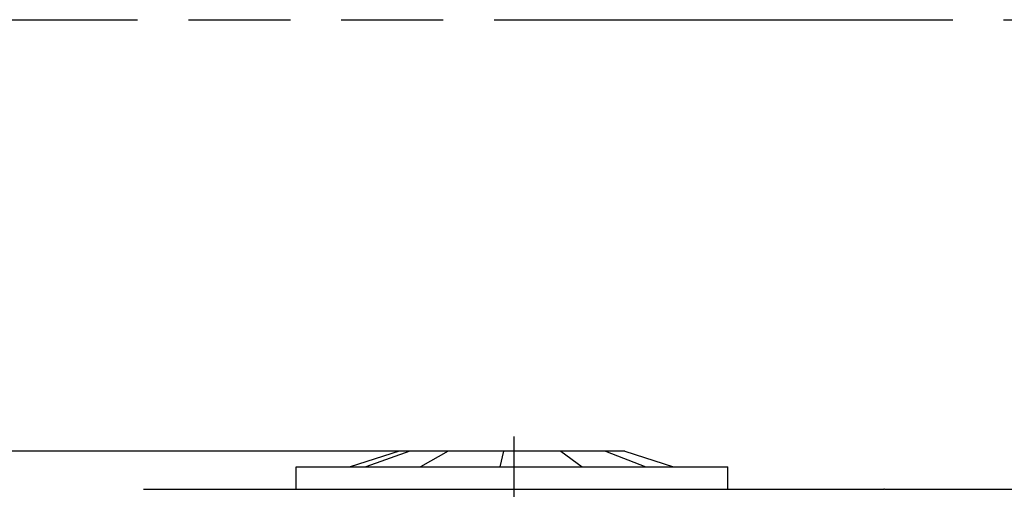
# Model space of a CAD drawing. Header units: millimetres. Extents: x 0 to 210, y 0 to 297.
# Tile 13 of 19: x 119 to 137, y 174 to 183. Entities that reach past the tile are written whole.
import ezdxf
from ezdxf.enums import TextEntityAlignment as Align

# ---------------------------------------------------------------- set-up
doc = ezdxf.new("R2010")
doc.units = ezdxf.units.MM
doc.header["$LTSCALE"] = 19.36
doc.linetypes.add('CENTER', pattern=[0.6, 0.375, -0.075, 0.075, -0.075])
doc.linetypes.add('PHANTOM', pattern=[0.8, 0.45, -0.05, 0.1, -0.05, 0.1, -0.05])
doc.layers.get('0').update_dxf_attribs({"linetype": 'CONTINUOUS'})
for name, color, linetype in [('DEFAULT_3', 7, 'PHANTOM'), ('Z_DIM_2D', 7, 'CONTINUOUS'), ('Z_START_DATUMS', 7, 'CONTINUOUS')]:
    doc.layers.add(name, color=color, linetype=linetype)
doc.styles.add('TEXTSTYLE_3', font='tridonic-metric-print-light.otf')
doc.dimstyles.new('DIMSTYLE_1', dxfattribs={"dimtxt": 2.2, "dimasz": 3.5, "dimexe": 1.5, "dimexo": 0, "dimgap": 0.55, "dimtad": 1, "dimdec": 1, "dimlfac": 5, "dimdsep": 46, "dimtxsty": 'TEXTSTYLE_3', "dimcen": 0.09, "dimclrt": 5, "dimadec": 1, "dimazin": 2, "dimtp": 0.3, "dimtm": 0.3, "dimtfac": 1, "dimtdec": 1, "dimtofl": 0, "dimtmove": 0, "dimatfit": 3, "dimfxl": 0, "dimtolj": 1, "dimarcsym": 0})
doc.dimstyles.new('DIMSTYLE_3', dxfattribs={"dimtxt": 2.2, "dimasz": 3.5, "dimexe": 1.5, "dimexo": 0, "dimgap": 0.55, "dimtad": 1, "dimlfac": 5, "dimdsep": 46, "dimtxsty": 'TEXTSTYLE_3', "dimcen": 0.09, "dimclrt": 5, "dimazin": 2, "dimtp": 0.3, "dimtm": 0.3, "dimtfac": 1, "dimtofl": 0, "dimtmove": 0, "dimatfit": 3, "dimfxl": 0, "dimtolj": 1, "dimarcsym": 0})

# ---------------------------------------------------------------- blocks, each defined once
blk = doc.blocks.new('*D1')
at = {"layer": 'Z_DIM_2D', "color": 2, "linetype": 'Continuous', "transparency": 16777216}
for p, q in [((134.984, 173.752), (143.94, 173.752)), ((142.44, 173.752), (142.44, 169.454)), ((142.44, 165.157), (142.44, 169.454)), ((132.746, 165.157), (143.94, 165.157))]:
    blk.add_line(p, q, dxfattribs=at)
at = {"layer": 'Z_DIM_2D', "color": 5, "linetype": 'Continuous', "transparency": 16777216, "style": 'TEXTSTYLE_3'}
blk.add_text('43', height=2.2, rotation=90, dxfattribs=at).set_placement((141.89, 169.454), align=Align.CENTER)
blk = doc.blocks.new('_NONE')
blk = doc.blocks.new('*D3')
at = {"layer": 'Z_DIM_2D', "color": 2, "linetype": 'Continuous', "transparency": 16777216}
for p, q in [((128.838, 174.477), (108.768, 174.477)), ((110.268, 174.477), (110.268, 168.617)), ((110.268, 162.757), (110.268, 168.617)), ((125.546, 162.757), (108.768, 162.757))]:
    blk.add_line(p, q, dxfattribs=at)
at = {"layer": 'Z_DIM_2D', "color": 5, "linetype": 'Continuous', "transparency": 16777216, "style": 'TEXTSTYLE_3'}
blk.add_text('58.6', height=2.2, rotation=90, dxfattribs=at).set_placement((109.718, 168.617), align=Align.CENTER)

msp = doc.modelspace()

# ---------------------------------------------------------------- linework, layer by layer
at = {"color": 7, "linetype": 'Continuous'}
for p, q in [((125.7616, 174.4772), (124.8342, 174.1772)), ((125.9681, 174.4772), (125.1301, 174.1772)), ((130.0495, 174.4772), (125.7616, 174.4772)), ((126.6937, 174.4772), (126.1695, 174.1772)), ((127.7441, 174.4772), (127.6742, 174.1772)), ((128.8377, 174.4772), (129.2408, 174.1772)), ((129.6815, 174.4772), (130.4497, 174.1772)), ((130.0495, 174.4772), (130.9768, 174.1772)), ((123.8055, 173.7526), (123.8055, 174.1772)), ((123.8056, 174.1772), (132.0055, 174.1772)), ((132.0055, 173.7526), (132.0055, 174.1772)), ((120.9071, 173.7515), (120.9216, 173.7526)), ((120.9216, 173.7526), (134.9694, 173.7526)), ((134.984, 173.7515), (134.9694, 173.7526))]:
    msp.add_line(p, q, dxfattribs=at)
at = {"layer": 'DEFAULT_3', "color": 91, "linetype": 'PHANTOM', "true_color": 0x80ff80}
msp.add_line((50.1286, 182.68), (150.1286, 182.68), dxfattribs=at)
at = {"layer": 'Z_START_DATUMS', "color": 7, "linetype": 'CENTER'}
msp.add_line((127.9455, 172.7572), (127.9455, 174.7572), dxfattribs=at)

# ---------------------------------------------------------------- dimensions: what is measured, and where the dimension line sits
at = {"layer": 'Z_DIM_2D', "color": 2, "linetype": 'Continuous'}
for base, p1, p2, dimstyle, picture, middle in [((110.2681, 162.7572), (128.8377, 174.4772), (125.5455, 162.7572), 'DIMSTYLE_3', '*D3', (110.2681, 168.6088)), ((142.4401, 165.1572), (134.9839, 173.7515), (132.7455, 165.1572), 'DIMSTYLE_1', '*D1', (142.4401, 169.4185))]:
    dim = msp.add_linear_dim(base=base, p1=p1, p2=p2, angle=270, dimstyle=dimstyle, override={"dimblk1": 'NONE', "dimblk2": 'NONE', "dimsah": 1}, dxfattribs=at)
    dim.commit()
    dim.dimension.update_dxf_attribs({"geometry": picture, "text_midpoint": middle, "dimtype": 160})

doc.saveas('drawing.dxf')
